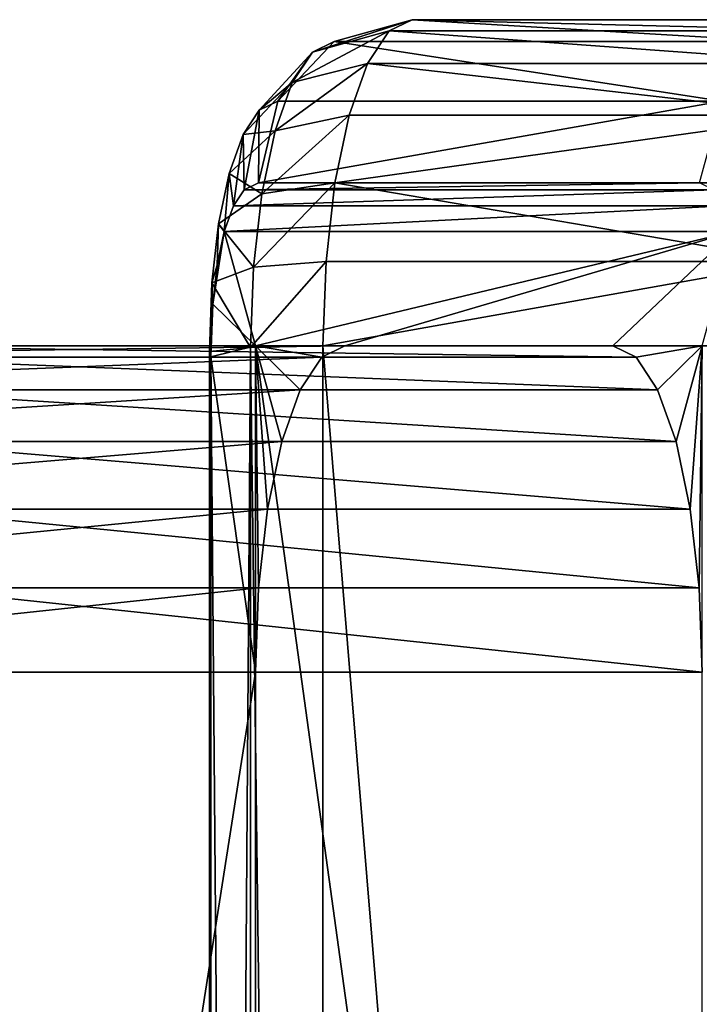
# Model space of a CAD drawing. Extents: x 0 to 1840, y 0 to 334.
# Tile 106 of 109: x 1811.13 to 1815.3, y 179.68 to 185.72. Entities that reach past the tile are written whole.
import ezdxf

# ---------------------------------------------------------------- set-up
doc = ezdxf.new("R2010")
doc.units = 0
doc.layers.get('0').update_dxf_attribs({"color": 13, "linetype": 'CONTINUOUS'})

# ---------------------------------------------------------------- blocks, each defined once
blk = doc.blocks.new('GROUP_16')
for p, q in [((24, 38.8137, 12), (21, 38.8137, 12)), ((24, 38.8137, 12), (24, 38.8137, 2)), ((24.5, 38.6797, 11.9912), (24, 38.8137, 12)), ((24, 38.8137, 12), (24, 38.7456, 12.5176)), ((21, 38.7456, 12.5176), (24, 38.7456, 12.5176)), ((24, 38.7456, 12.5176), (24.5, 38.615, 12.4827)), ((24, 38.7456, 12.5176), (24, 38.5458, 13)), ((24.5, 38.6797, 2.0088), (24.5, 38.6797, 11.9912)), ((24.866, 38.3137, 11.9672), (24.5, 38.6797, 11.9912)), ((24.5, 38.615, 12.4827), (24.5, 38.6797, 11.9912)), ((24.5, 38.615, 12.4827), (24.866, 38.2584, 12.3871)), ((24.5, 38.4287, 12.9324), (24.5, 38.615, 12.4827)), ((21, 38.5458, 13), (24, 38.5458, 13)), ((24, 38.5458, 13), (24, 38.2279, 13.4142)), ((24.5, 38.4287, 12.9324), (24, 38.5458, 13)), ((24.5, 38.1324, 13.3187), (24.5, 38.4287, 12.9324)), ((24.866, 38.109, 12.7478), (24.5, 38.4287, 12.9324)), ((25, 37.8137, 11.9345), (24.866, 38.3137, 11.9672)), ((24.866, 38.3137, 2.0328), (24.866, 38.3137, 11.9672)), ((24.866, 38.2584, 12.3871), (24.866, 38.3137, 11.9672)), ((24, 38.2279, 13.4142), (21, 38.2279, 13.4142)), ((24, 38.2279, 13.4142), (24.5, 38.1324, 13.3187)), ((24, 38.2279, 13.4142), (24, 37.8137, 13.7321)), ((24.866, 38.109, 12.7478), (24.866, 38.2584, 12.3871)), ((24.866, 38.2584, 12.3871), (25, 37.7713, 12.2566)), ((24.5, 38.1324, 13.3187), (24.866, 37.8713, 13.0576)), ((24.5, 37.7461, 13.615), (24.5, 38.1324, 13.3187)), ((24.866, 37.8713, 13.0576), (24.866, 38.109, 12.7478)), ((25, 37.6723, 12.4957), (24.866, 38.109, 12.7478)), ((24.866, 37.8713, 13.0576), (25, 37.5147, 12.701)), ((24.866, 37.5616, 13.2953), (24.866, 37.8713, 13.0576)), ((21, 37.8137, 13.7321), (24, 37.8137, 13.7321)), ((24, 37.8137, 13.7321), (24.5, 37.7461, 13.615)), ((24, 37.8137, 13.7321), (24, 37.3313, 13.9319)), ((25, 37.8137, 11.9345), (25, 37.8137, 2.0655)), ((25, 37.8137, 11.9345), (25, 37.7713, 12.2566)), ((24.5, 37.7461, 13.615), (24.866, 37.5616, 13.2953)), ((24.5, 37.2964, 13.8013), (24.5, 37.7461, 13.615)), ((25, 37.7713, 12.2566), (25, 37.6723, 12.4957)), ((25, 37.6723, 12.4957), (25, 37.5147, 12.701)), ((24.866, 37.5616, 13.2953), (25, 37.3094, 12.8586)), ((24.866, 37.2008, 13.4447), (24.866, 37.5616, 13.2953)), ((25, 36.8137, 12), (25, 37.5147, 12.701)), ((25, 37.5147, 12.701), (25, 37.3094, 12.8586)), ((24, 37.3313, 13.9319), (21, 37.3313, 13.9319)), ((24, 37.3313, 13.9319), (24, 36.8137, 14)), ((24, 37.3313, 13.9319), (24.5, 37.2964, 13.8013)), ((24.5, 37.2964, 13.8013), (24.866, 37.2008, 13.4447)), ((24.5, 36.8049, 13.866), (24.5, 37.2964, 13.8013)), ((25, 37.3094, 12.8586), (25, 37.0703, 12.9576)), ((24.866, 37.2008, 13.4447), (25, 37.0703, 12.9576)), ((24.866, 36.7809, 13.5), (24.866, 37.2008, 13.4447)), ((25, 37.0703, 12.9576), (25, 36.7482, 13)), ((25, 36.8137, 12), (20, 36.8137, 12)), ((21, 36.8137, 14), (24, 36.8137, 14)), ((24, 2, 14), (24, 36.8137, 14)), ((24, 36.8137, 14), (24.5, 36.8049, 13.866)), ((25, 34.8137, 12), (25, 36.8137, 12)), ((25, 36.8137, 10), (25, 36.8137, 12)), ((25, 36.8137, 4), (25, 36.8137, 10)), ((25, 36.8137, 2), (25, 36.8137, 4)), ((25, 36.7456, 3.4824), (25, 36.8137, 4)), ((30.1064, 36.8137, 4), (25, 36.8137, 4)), ((25, 36.8137, 10), (30.1064, 36.8137, 10)), ((25, 36.7456, 10.5176), (25, 36.8137, 10)), ((24.5, 36.8049, 13.866), (24.5, 2.0088, 13.866)), ((24.5, 36.8049, 13.866), (24.866, 36.7809, 13.5)), ((24.866, 36.7809, 13.5), (24.866, 2.0328, 13.5)), ((24.866, 36.7809, 13.5), (25, 36.7482, 13)), ((25, 2.0655, 13), (25, 36.7482, 13)), ((25, 36.5458, 3), (25, 36.7456, 3.4824)), ((25, 36.7456, 3.4824), (30.1037, 36.7456, 3.4824)), ((25, 36.5458, 11), (25, 36.7456, 10.5176)), ((25, 36.7456, 10.5176), (30.1037, 36.7456, 10.5176)), ((25, 36.5458, 3), (30.0957, 36.5458, 3)), ((25, 36.2279, 2.5858), (25, 36.5458, 3)), ((25, 36.2279, 11.4142), (25, 36.5458, 11)), ((25, 36.5458, 11), (30.0957, 36.5458, 11)), ((25, 36.2279, 2.5858), (30.083, 36.2279, 2.5858)), ((25, 35.8137, 2.2679), (25, 36.2279, 2.5858)), ((25, 35.8137, 11.7321), (25, 36.2279, 11.4142)), ((25, 36.2279, 11.4142), (30.083, 36.2279, 11.4142)), ((25, 35.8137, 2.2679), (30.0665, 35.8137, 2.2679)), ((25, 35.3313, 2.0681), (25, 35.8137, 2.2679)), ((25, 35.3313, 11.9319), (25, 35.8137, 11.7321)), ((25, 35.8137, 11.7321), (30.0665, 35.8137, 11.7321)), ((25, 35.3313, 2.0681), (30.0473, 35.3313, 2.0681)), ((25, 34.8137, 2), (25, 35.3313, 2.0681)), ((25, 34.8137, 12), (25, 35.3313, 11.9319)), ((25, 35.3313, 11.9319), (30.0473, 35.3313, 11.9319)), ((25, 4, 12), (25, 34.8137, 12)), ((30.0267, 34.8137, 2), (25, 34.8137, 2)), ((30.0267, 34.8137, 12), (25, 34.8137, 12))]:
    blk.add_line(p, q)
mesh = blk.add_polyface()
corners = [(21, 38.8137, 12), (24, 38.8137, 2), (21, 38.8137, 2), (24, 38.8137, 12)]
mesh.append_faces([[corners[k] for k in face] for face in [(0, 1, 2), (1, 0, 3)]], dxfattribs={"vtx0": -1})
mesh = blk.add_polyface()
corners = [(21, 38.7456, 12.5176), (24, 38.8137, 12), (21, 38.8137, 12), (24, 38.7456, 12.5176)]
mesh.append_faces([[corners[k] for k in face] for face in [(0, 1, 2), (1, 0, 3)]], dxfattribs={"vtx0": -1})
mesh = blk.add_polyface()
corners = [(24, 38.8137, 12), (24.5, 38.6797, 2.0088), (24, 38.8137, 2), (24.5, 38.6797, 11.9912)]
mesh.append_faces([[corners[k] for k in face] for face in [(0, 1, 2), (1, 0, 3)]], dxfattribs={"vtx0": -1})
mesh = blk.add_polyface()
corners = [(24, 38.8137, 12), (24.5, 38.615, 12.4827), (24.5, 38.6797, 11.9912), (24, 38.7456, 12.5176)]
mesh.append_faces([[corners[k] for k in face] for face in [(0, 1, 2), (1, 0, 3)]], dxfattribs={"vtx0": -1})
mesh = blk.add_polyface()
corners = [(21, 38.5458, 13), (24, 38.7456, 12.5176), (21, 38.7456, 12.5176), (24, 38.5458, 13)]
mesh.append_faces([[corners[k] for k in face] for face in [(0, 1, 2), (1, 0, 3)]], dxfattribs={"vtx0": -1})
mesh = blk.add_polyface()
corners = [(24, 38.7456, 12.5176), (24.5, 38.4287, 12.9324), (24.5, 38.615, 12.4827), (24, 38.5458, 13)]
mesh.append_faces([[corners[k] for k in face] for face in [(0, 1, 2), (1, 0, 3)]], dxfattribs={"vtx0": -1})
mesh = blk.add_polyface()
corners = [(24.5, 38.6797, 11.9912), (24.866, 38.3137, 2.0328), (24.5, 38.6797, 2.0088), (24.866, 38.3137, 11.9672)]
mesh.append_faces([[corners[k] for k in face] for face in [(0, 1, 2), (1, 0, 3)]], dxfattribs={"vtx0": -1})
mesh = blk.add_polyface()
corners = [(24.866, 38.3137, 11.9672), (24.5, 38.615, 12.4827), (24.866, 38.2584, 12.3871), (24.5, 38.6797, 11.9912)]
mesh.append_faces([[corners[k] for k in face] for face in [(0, 1, 2), (1, 0, 3)]], dxfattribs={"vtx0": -1})
mesh = blk.add_polyface()
corners = [(24.866, 38.2584, 12.3871), (24.5, 38.4287, 12.9324), (24.866, 38.109, 12.7478), (24.5, 38.615, 12.4827)]
mesh.append_faces([[corners[k] for k in face] for face in [(0, 1, 2), (1, 0, 3)]], dxfattribs={"vtx0": -1})
mesh = blk.add_polyface()
corners = [(21, 38.2279, 13.4142), (24, 38.5458, 13), (21, 38.5458, 13), (24, 38.2279, 13.4142)]
mesh.append_faces([[corners[k] for k in face] for face in [(0, 1, 2), (1, 0, 3)]], dxfattribs={"vtx0": -1})
mesh = blk.add_polyface()
corners = [(24, 38.5458, 13), (24.5, 38.1324, 13.3187), (24.5, 38.4287, 12.9324), (24, 38.2279, 13.4142)]
mesh.append_faces([[corners[k] for k in face] for face in [(0, 1, 2), (1, 0, 3)]], dxfattribs={"vtx0": -1})
mesh = blk.add_polyface()
corners = [(24.866, 38.109, 12.7478), (24.5, 38.1324, 13.3187), (24.866, 37.8713, 13.0576), (24.5, 38.4287, 12.9324)]
mesh.append_faces([[corners[k] for k in face] for face in [(0, 1, 2), (1, 0, 3)]], dxfattribs={"vtx0": -1})
mesh = blk.add_polyface()
corners = [(24.866, 38.3137, 2.0328), (25, 37.8137, 11.9345), (25, 37.8137, 2.0655), (24.866, 38.3137, 11.9672)]
mesh.append_faces([[corners[k] for k in face] for face in [(0, 1, 2), (1, 0, 3)]], dxfattribs={"vtx0": -1})
mesh = blk.add_polyface()
corners = [(25, 37.8137, 11.9345), (24.866, 38.2584, 12.3871), (25, 37.7713, 12.2566), (24.866, 38.3137, 11.9672)]
mesh.append_faces([[corners[k] for k in face] for face in [(0, 1, 2), (1, 0, 3)]], dxfattribs={"vtx0": -1})
mesh = blk.add_polyface()
corners = [(24, 37.8137, 13.7321), (21, 38.2279, 13.4142), (21, 37.8137, 13.7321), (24, 38.2279, 13.4142)]
mesh.append_faces([[corners[k] for k in face] for face in [(0, 1, 2), (1, 0, 3)]], dxfattribs={"vtx0": -1})
mesh = blk.add_polyface()
corners = [(24.5, 37.7461, 13.615), (24, 38.2279, 13.4142), (24, 37.8137, 13.7321), (24.5, 38.1324, 13.3187)]
mesh.append_faces([[corners[k] for k in face] for face in [(0, 1, 2), (1, 0, 3)]], dxfattribs={"vtx0": -1})
mesh = blk.add_polyface()
corners = [(25, 37.7713, 12.2566), (24.866, 38.109, 12.7478), (25, 37.6723, 12.4957), (24.866, 38.2584, 12.3871)]
mesh.append_faces([[corners[k] for k in face] for face in [(0, 1, 2), (1, 0, 3)]], dxfattribs={"vtx0": -1})
mesh = blk.add_polyface()
corners = [(24.866, 37.8713, 13.0576), (24.5, 37.7461, 13.615), (24.866, 37.5616, 13.2953), (24.5, 38.1324, 13.3187)]
mesh.append_faces([[corners[k] for k in face] for face in [(0, 1, 2), (1, 0, 3)]], dxfattribs={"vtx0": -1})
mesh = blk.add_polyface()
corners = [(25, 37.6723, 12.4957), (24.866, 37.8713, 13.0576), (25, 37.5147, 12.701), (24.866, 38.109, 12.7478)]
mesh.append_faces([[corners[k] for k in face] for face in [(0, 1, 2), (1, 0, 3)]], dxfattribs={"vtx0": -1})
mesh = blk.add_polyface()
corners = [(25, 37.5147, 12.701), (24.866, 37.5616, 13.2953), (25, 37.3094, 12.8586), (24.866, 37.8713, 13.0576)]
mesh.append_faces([[corners[k] for k in face] for face in [(0, 1, 2), (1, 0, 3)]], dxfattribs={"vtx0": -1})
mesh = blk.add_polyface()
corners = [(21, 37.3313, 13.9319), (24, 37.8137, 13.7321), (21, 37.8137, 13.7321), (24, 37.3313, 13.9319)]
mesh.append_faces([[corners[k] for k in face] for face in [(0, 1, 2), (1, 0, 3)]], dxfattribs={"vtx0": -1})
mesh = blk.add_polyface()
corners = [(24.5, 37.2964, 13.8013), (24, 37.8137, 13.7321), (24, 37.3313, 13.9319), (24.5, 37.7461, 13.615)]
mesh.append_faces([[corners[k] for k in face] for face in [(0, 1, 2), (1, 0, 3)]], dxfattribs={"vtx0": -1})
mesh = blk.add_polyface()
corners = [(25, 37.5147, 1.299), (25, 36.8137, 4), (25, 36.8137, 2), (25, 36.8137, 10), (25, 36.8137, 12), (25, 37.5147, 12.701), (25, 37.6723, 1.5043), (25, 37.6723, 12.4957), (25, 37.7713, 1.7434), (25, 37.7713, 12.2566), (25, 37.8137, 2.0655), (25, 37.8137, 11.9345)]
mesh.append_faces([[corners[k] for k in face] for face in [(0, 1, 2), (9, 10, 11)]], dxfattribs={"vtx0": -1})
mesh.append_faces([[corners[k] for k in face] for face in [(1, 0, 3), (3, 0, 4), (4, 0, 5), (5, 6, 7), (7, 8, 9)]], dxfattribs={"vtx0": -1, "vtx1": -1})
mesh.append_faces([[corners[k] for k in face] for face in [(5, 0, 6), (7, 6, 8), (9, 8, 10)]], dxfattribs={"vtx0": -1, "vtx2": -1})
mesh = blk.add_polyface()
corners = [(24.866, 37.5616, 13.2953), (24.5, 37.2964, 13.8013), (24.866, 37.2008, 13.4447), (24.5, 37.7461, 13.615)]
mesh.append_faces([[corners[k] for k in face] for face in [(0, 1, 2), (1, 0, 3)]], dxfattribs={"vtx0": -1})
mesh = blk.add_polyface()
corners = [(25, 37.3094, 12.8586), (24.866, 37.2008, 13.4447), (25, 37.0703, 12.9576), (24.866, 37.5616, 13.2953)]
mesh.append_faces([[corners[k] for k in face] for face in [(0, 1, 2), (1, 0, 3)]], dxfattribs={"vtx0": -1})
mesh = blk.add_polyface()
corners = [(25, 2, 12), (25, 1.5043, 12.8586), (25, 1.299, 12.701), (25, 1.7434, 12.9576), (25, 2.0655, 13), (25, 4, 12), (25, 36.7482, 13), (25, 34.8137, 12), (25, 36.8137, 12), (25, 37.0703, 12.9576), (25, 37.5147, 12.701), (25, 37.3094, 12.8586)]
mesh.append_faces([[corners[k] for k in face] for face in [(0, 1, 2), (9, 10, 11)]], dxfattribs={"vtx0": -1})
mesh.append_faces([[corners[k] for k in face] for face in [(1, 0, 3), (3, 0, 4), (4, 5, 6), (6, 8, 9)]], dxfattribs={"vtx0": -1, "vtx1": -1})
mesh.append_faces([[corners[k] for k in face] for face in [(4, 0, 5), (6, 5, 7), (6, 7, 8), (9, 8, 10)]], dxfattribs={"vtx0": -1, "vtx2": -1})
mesh = blk.add_polyface()
corners = [(24, 36.8137, 14), (21, 37.3313, 13.9319), (21, 36.8137, 14), (24, 37.3313, 13.9319)]
mesh.append_faces([[corners[k] for k in face] for face in [(0, 1, 2), (1, 0, 3)]], dxfattribs={"vtx0": -1})
mesh = blk.add_polyface()
corners = [(24.5, 36.8049, 13.866), (24, 37.3313, 13.9319), (24, 36.8137, 14), (24.5, 37.2964, 13.8013)]
mesh.append_faces([[corners[k] for k in face] for face in [(0, 1, 2), (1, 0, 3)]], dxfattribs={"vtx0": -1})
mesh = blk.add_polyface()
corners = [(24.866, 37.2008, 13.4447), (24.5, 36.8049, 13.866), (24.866, 36.7809, 13.5), (24.5, 37.2964, 13.8013)]
mesh.append_faces([[corners[k] for k in face] for face in [(0, 1, 2), (1, 0, 3)]], dxfattribs={"vtx0": -1})
mesh = blk.add_polyface()
corners = [(25, 37.0703, 12.9576), (24.866, 36.7809, 13.5), (25, 36.7482, 13), (24.866, 37.2008, 13.4447)]
mesh.append_faces([[corners[k] for k in face] for face in [(0, 1, 2), (1, 0, 3)]], dxfattribs={"vtx0": -1})
mesh = blk.add_polyface()
corners = [(25, 36.8137, 12), (20, 2, 12), (20, 36.8137, 12), (25, 2, 12), (25, 4, 12), (25, 34.8137, 12)]
mesh.append_faces([[corners[k] for k in face] for face in [(0, 1, 2), (4, 0, 5)]], dxfattribs={"vtx0": -1})
mesh.append_faces([[corners[k] for k in face] for face in [(1, 0, 3), (3, 0, 4)]], dxfattribs={"vtx0": -1, "vtx1": -1})
mesh = blk.add_polyface()
corners = [(25, 36.8137, 4), (20, 36.8137, 2), (25, 36.8137, 2), (20, 36.8137, 12), (25, 36.8137, 10), (25, 36.8137, 12)]
mesh.append_faces([[corners[k] for k in face] for face in [(0, 1, 2), (3, 4, 5)]], dxfattribs={"vtx0": -1})
mesh.append_faces([[corners[k] for k in face] for face in [(1, 0, 3)]], dxfattribs={"vtx0": -1, "vtx1": -1})
mesh.append_faces([[corners[k] for k in face] for face in [(3, 0, 4)]], dxfattribs={"vtx0": -1, "vtx2": -1})
mesh = blk.add_polyface()
corners = [(21, 2, 14), (24, 36.8137, 14), (21, 36.8137, 14), (24, 2, 14)]
mesh.append_faces([[corners[k] for k in face] for face in [(0, 1, 2), (1, 0, 3)]], dxfattribs={"vtx0": -1})
mesh = blk.add_polyface()
corners = [(24, 2, 14), (24.5, 36.8049, 13.866), (24, 36.8137, 14), (24.5, 2.0088, 13.866)]
mesh.append_faces([[corners[k] for k in face] for face in [(0, 1, 2), (1, 0, 3)]], dxfattribs={"vtx0": -1})
mesh = blk.add_polyface()
corners = [(25, 36.7456, 3.4824), (30.1064, 36.8137, 4), (30.1037, 36.7456, 3.4824), (25, 36.8137, 4)]
mesh.append_faces([[corners[k] for k in face] for face in [(0, 1, 2), (1, 0, 3)]], dxfattribs={"vtx0": -1})
mesh = blk.add_polyface()
corners = [(25, 36.8137, 4), (30.1064, 36.8137, 10), (30.1064, 36.8137, 4), (25, 36.8137, 10)]
mesh.append_faces([[corners[k] for k in face] for face in [(0, 1, 2), (1, 0, 3)]], dxfattribs={"vtx0": -1})
mesh = blk.add_polyface()
corners = [(25, 36.8137, 2), (25, 35.3313, 2.0681), (25, 34.8137, 2), (25, 35.8137, 2.2679), (25, 36.2279, 2.5858), (25, 36.5458, 3), (25, 36.7456, 3.4824), (25, 36.8137, 4)]
mesh.append_faces([[corners[k] for k in face] for face in [(0, 1, 2), (6, 0, 7)]], dxfattribs={"vtx0": -1})
mesh.append_faces([[corners[k] for k in face] for face in [(1, 0, 3), (3, 0, 4), (4, 0, 5), (5, 0, 6)]], dxfattribs={"vtx0": -1, "vtx1": -1})
mesh = blk.add_polyface()
corners = [(25, 35.3313, 11.9319), (25, 36.8137, 12), (25, 34.8137, 12), (25, 35.8137, 11.7321), (25, 36.2279, 11.4142), (25, 36.5458, 11), (25, 36.7456, 10.5176), (25, 36.8137, 10)]
mesh.append_faces([[corners[k] for k in face] for face in [(0, 1, 2), (1, 6, 7)]], dxfattribs={"vtx0": -1})
mesh.append_faces([[corners[k] for k in face] for face in [(1, 0, 3), (1, 3, 4), (1, 4, 5), (1, 5, 6)]], dxfattribs={"vtx0": -1, "vtx2": -1})
mesh = blk.add_polyface()
corners = [(25, 36.8137, 10), (30.1037, 36.7456, 10.5176), (30.1064, 36.8137, 10), (25, 36.7456, 10.5176)]
mesh.append_faces([[corners[k] for k in face] for face in [(0, 1, 2), (1, 0, 3)]], dxfattribs={"vtx0": -1})
mesh = blk.add_polyface()
corners = [(24.866, 2.0328, 13.5), (24.5, 36.8049, 13.866), (24.5, 2.0088, 13.866), (24.866, 36.7809, 13.5)]
mesh.append_faces([[corners[k] for k in face] for face in [(0, 1, 2), (1, 0, 3)]], dxfattribs={"vtx0": -1})
mesh = blk.add_polyface()
corners = [(25, 2.0655, 13), (24.866, 36.7809, 13.5), (24.866, 2.0328, 13.5), (25, 36.7482, 13)]
mesh.append_faces([[corners[k] for k in face] for face in [(0, 1, 2), (1, 0, 3)]], dxfattribs={"vtx0": -1})
mesh = blk.add_polyface()
corners = [(25, 36.5458, 3), (30.1037, 36.7456, 3.4824), (30.0957, 36.5458, 3), (25, 36.7456, 3.4824)]
mesh.append_faces([[corners[k] for k in face] for face in [(0, 1, 2), (1, 0, 3)]], dxfattribs={"vtx0": -1})
mesh = blk.add_polyface()
corners = [(25, 36.7456, 10.5176), (30.0957, 36.5458, 11), (30.1037, 36.7456, 10.5176), (25, 36.5458, 11)]
mesh.append_faces([[corners[k] for k in face] for face in [(0, 1, 2), (1, 0, 3)]], dxfattribs={"vtx0": -1})
mesh = blk.add_polyface()
corners = [(25, 36.2279, 2.5858), (30.0957, 36.5458, 3), (30.083, 36.2279, 2.5858), (25, 36.5458, 3)]
mesh.append_faces([[corners[k] for k in face] for face in [(0, 1, 2), (1, 0, 3)]], dxfattribs={"vtx0": -1})
mesh = blk.add_polyface()
corners = [(25, 36.5458, 11), (30.083, 36.2279, 11.4142), (30.0957, 36.5458, 11), (25, 36.2279, 11.4142)]
mesh.append_faces([[corners[k] for k in face] for face in [(0, 1, 2), (1, 0, 3)]], dxfattribs={"vtx0": -1})
mesh = blk.add_polyface()
corners = [(30.083, 36.2279, 2.5858), (25, 35.8137, 2.2679), (25, 36.2279, 2.5858), (30.0665, 35.8137, 2.2679)]
mesh.append_faces([[corners[k] for k in face] for face in [(0, 1, 2), (1, 0, 3)]], dxfattribs={"vtx0": -1})
mesh = blk.add_polyface()
corners = [(30.0665, 35.8137, 11.7321), (25, 36.2279, 11.4142), (25, 35.8137, 11.7321), (30.083, 36.2279, 11.4142)]
mesh.append_faces([[corners[k] for k in face] for face in [(0, 1, 2), (1, 0, 3)]], dxfattribs={"vtx0": -1})
mesh = blk.add_polyface()
corners = [(30.0665, 35.8137, 2.2679), (25, 35.3313, 2.0681), (25, 35.8137, 2.2679), (30.0473, 35.3313, 2.0681)]
mesh.append_faces([[corners[k] for k in face] for face in [(0, 1, 2), (1, 0, 3)]], dxfattribs={"vtx0": -1})
mesh = blk.add_polyface()
corners = [(30.0473, 35.3313, 11.9319), (25, 35.8137, 11.7321), (25, 35.3313, 11.9319), (30.0665, 35.8137, 11.7321)]
mesh.append_faces([[corners[k] for k in face] for face in [(0, 1, 2), (1, 0, 3)]], dxfattribs={"vtx0": -1})
mesh = blk.add_polyface()
corners = [(30.0473, 35.3313, 2.0681), (25, 34.8137, 2), (25, 35.3313, 2.0681), (30.0267, 34.8137, 2)]
mesh.append_faces([[corners[k] for k in face] for face in [(0, 1, 2), (1, 0, 3)]], dxfattribs={"vtx0": -1})
mesh = blk.add_polyface()
corners = [(30.0267, 34.8137, 12), (25, 35.3313, 11.9319), (25, 34.8137, 12), (30.0473, 35.3313, 11.9319)]
mesh.append_faces([[corners[k] for k in face] for face in [(0, 1, 2), (1, 0, 3)]], dxfattribs={"vtx0": -1})
mesh = blk.add_polyface()
corners = [(30.0267, 34.8137, 2), (25, 4, 2), (25, 34.8137, 2), (30.0267, 4, 2), (30.9039, 34.7436, 2), (30.9039, 4.0701, 2), (31.7841, 34.6111, 2), (31.7841, 4.2026, 2), (32.6529, 34.4177, 2), (32.6529, 4.396, 2), (33.5061, 34.1641, 2), (33.5061, 4.6496, 2), (34.3395, 33.8518, 2), (34.3395, 4.9619, 2), (35.1492, 33.4821, 2), (35.1492, 5.3316, 2), (35.9312, 33.057, 2), (35.9312, 5.7568, 2), (36.6816, 32.5784, 2), (36.6816, 6.2354, 2), (37.3969, 6.7651, 2), (37.3969, 32.0486, 2), (38.0735, 31.4704, 2), (38.0735, 7.3433, 2), (38.7083, 30.8464, 2), (38.7083, 7.9673, 2), (39.3454, 30.1261, 2), (39.3454, 8.6876, 2), (40.1384, 9.5807, 2), (40.1384, 29.233, 2), (41.0461, 28.3506, 2), (41.0461, 10.4631, 2), (42.0161, 27.5372, 2), (42.0161, 11.2765, 2), (43.0432, 26.7971, 2), (43.0432, 12.0166, 2), (44.1219, 26.1345, 2), (44.1219, 12.6793, 2), (45.2462, 13.261, 2), (45.2462, 25.5527, 2), (46.4103, 25.0551, 2), (46.4103, 13.7586, 2), (47.6077, 24.6442, 2), (47.6077, 14.1695, 2), (48.832, 14.4914, 2), (48.832, 24.3224, 2), (50.0767, 24.0912, 2), (50.0767, 14.7225, 2), (51.3349, 14.8617, 2), (51.3349, 23.952, 2), (52.5633, 23.9069, 2), (52.5633, 14.9069, 2), (60.6, 14.9069, 2), (60.6, 23.9069, 2)]
mesh.append_faces([[corners[k] for k in face] for face in [(0, 1, 2), (52, 50, 53)]], dxfattribs={"vtx0": -1})
mesh.append_faces([[corners[k] for k in face] for face in [(1, 0, 3), (3, 4, 5), (5, 6, 7), (7, 8, 9), (9, 10, 11), (11, 12, 13), (13, 14, 15), (15, 16, 17), (17, 18, 19), (19, 18, 20), (20, 22, 23), (23, 24, 25), (25, 26, 27), (27, 26, 28), (28, 30, 31), (31, 32, 33), (33, 34, 35), (35, 36, 37), (37, 36, 38), (38, 40, 41), (41, 42, 43), (43, 42, 44), (44, 46, 47), (47, 46, 48), (48, 50, 51), (51, 50, 52)]], dxfattribs={"vtx0": -1, "vtx1": -1})
mesh.append_faces([[corners[k] for k in face] for face in [(3, 0, 4), (5, 4, 6), (7, 6, 8), (9, 8, 10), (11, 10, 12), (13, 12, 14), (15, 14, 16), (17, 16, 18), (20, 18, 21), (20, 21, 22), (23, 22, 24), (25, 24, 26), (28, 26, 29), (28, 29, 30), (31, 30, 32), (33, 32, 34), (35, 34, 36), (38, 36, 39), (38, 39, 40), (41, 40, 42), (44, 42, 45), (44, 45, 46), (48, 46, 49), (48, 49, 50)]], dxfattribs={"vtx0": -1, "vtx2": -1})
mesh = blk.add_polyface()
corners = [(30.0267, 4, 12), (25, 34.8137, 12), (25, 4, 12), (30.0267, 34.8137, 12), (30.9039, 34.7436, 12), (30.9039, 4.0701, 12), (31.7841, 4.2026, 12), (31.7841, 34.6111, 12), (32.6529, 4.396, 12), (32.6529, 34.4177, 12), (33.5061, 34.1641, 12), (33.5061, 4.6496, 12), (34.3395, 4.9619, 12), (34.3395, 33.8518, 12), (35.1492, 5.3316, 12), (35.1492, 33.4821, 12), (35.9312, 5.7568, 12), (35.9312, 33.057, 12), (36.6816, 6.2354, 12), (36.6816, 32.5784, 12), (37.3969, 6.7651, 12), (37.3969, 32.0486, 12), (38.0735, 7.3433, 12), (38.0735, 31.4704, 12), (38.7083, 7.9673, 12), (38.7083, 30.8464, 12), (39.3454, 8.6876, 12), (39.3454, 30.1261, 12), (40.1384, 9.5807, 12), (40.1384, 29.233, 12), (41.0461, 10.4631, 12), (41.0461, 28.3506, 12), (42.0161, 11.2765, 12), (42.0161, 27.5372, 12), (43.0432, 26.7971, 12), (43.0432, 12.0166, 12), (44.1219, 26.1345, 12), (44.1219, 12.6793, 12), (45.2462, 13.261, 12), (45.2462, 25.5527, 12), (46.4103, 13.7586, 12), (46.4103, 25.0551, 12), (47.6077, 24.6442, 12), (47.6077, 14.1695, 12), (48.832, 14.4914, 12), (48.832, 24.3224, 12), (50.0767, 14.7225, 12), (50.0767, 24.0912, 12), (51.3349, 14.8617, 12), (51.3349, 23.952, 12), (52.5633, 14.9069, 12), (52.5633, 23.9069, 12), (60.6, 14.9069, 12), (60.6, 23.9069, 12)]
mesh.append_faces([[corners[k] for k in face] for face in [(0, 1, 2), (51, 52, 53)]], dxfattribs={"vtx0": -1})
mesh.append_faces([[corners[k] for k in face] for face in [(1, 0, 3), (3, 0, 4), (4, 6, 7), (7, 8, 9), (9, 8, 10), (10, 12, 13), (13, 14, 15), (15, 16, 17), (17, 18, 19), (19, 20, 21), (21, 22, 23), (23, 24, 25), (25, 26, 27), (27, 28, 29), (29, 30, 31), (31, 32, 33), (33, 32, 34), (34, 35, 36), (36, 38, 39), (39, 40, 41), (41, 40, 42), (42, 44, 45), (45, 46, 47), (47, 48, 49), (49, 50, 51)]], dxfattribs={"vtx0": -1, "vtx1": -1})
mesh.append_faces([[corners[k] for k in face] for face in [(4, 0, 5), (4, 5, 6), (7, 6, 8), (10, 8, 11), (10, 11, 12), (13, 12, 14), (15, 14, 16), (17, 16, 18), (19, 18, 20), (21, 20, 22), (23, 22, 24), (25, 24, 26), (27, 26, 28), (29, 28, 30), (31, 30, 32), (34, 32, 35), (36, 35, 37), (36, 37, 38), (39, 38, 40), (42, 40, 43), (42, 43, 44), (45, 44, 46), (47, 46, 48), (49, 48, 50), (51, 50, 52)]], dxfattribs={"vtx0": -1, "vtx2": -1})
blk = doc.blocks.new('GROUP_29')
at = {"extrusion": (-0.274008, -0.961727, -8.13125e-16), "rotation": 180}
blk.add_blockref('GROUP_16', (1767.1073, 187.3896, -512.5215), dxfattribs=at)

msp = doc.modelspace()

# ---------------------------------------------------------------- block references
at = {"extrusion": (0, -1, -4.996e-16)}
msp.add_blockref('GROUP_29', (0, 0, -334.2954), dxfattribs=at)

doc.saveas('drawing.dxf')
